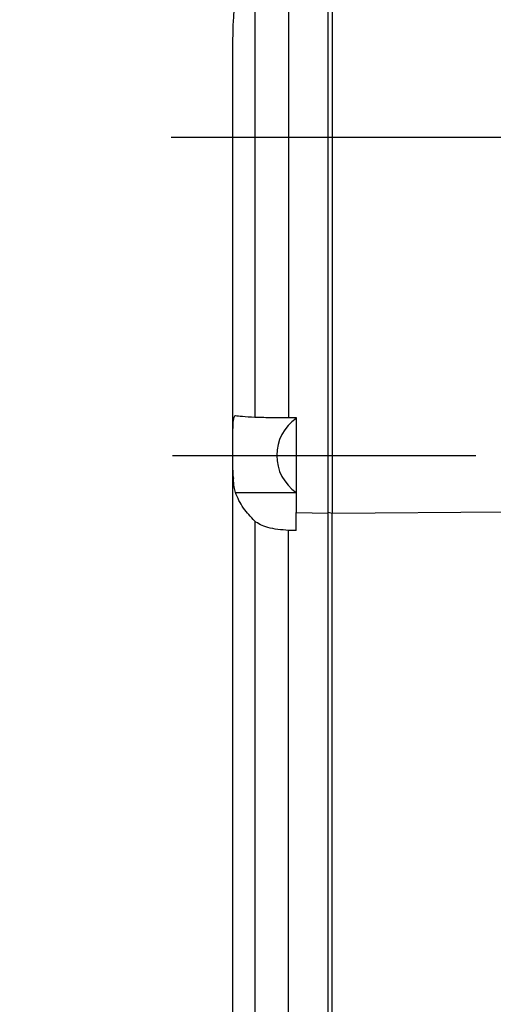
# Model space of a CAD drawing. Extents: x 0 to 841, y 0 to 594.
# Tile 30 of 142: x 76 to 86, y 364 to 384. Entities that reach past the tile are written whole.
import ezdxf

# ---------------------------------------------------------------- set-up
doc = ezdxf.new("R2010")
doc.units = 0
doc.linetypes.add('PHANTOM', pattern=[12.7, 6.35, -1.27, 1.27, -1.27, 1.27, -1.27])
doc.layers.get('0').update_dxf_attribs({"linetype": 'CONTINUOUS'})
doc.styles.add('SLDTEXTSTYLE0', font='TXT', dxfattribs={"width": 0.75})
doc.styles.add('SLDTEXTSTYLE2', font='TXT', dxfattribs={"width": 0.7})
doc.styles.add('SLDTEXTSTYLE3', font='TXT', dxfattribs={"width": 0.6875})
doc.dimstyles.new('SLDDIMSTYLE16', dxfattribs={"dimtxt": 3.5, "dimasz": 3.556, "dimexe": 0, "dimexo": 0.0625, "dimgap": 0.875, "dimtad": 1, "dimlfac": 2.5, "dimrnd": 1e-09, "dimzin": 12, "dimtxsty": 'SLDTEXTSTYLE0', "dimblk1": 'NONE', "dimblk2": 'NONE', "dimsah": 1, "dimcen": 0, "dimazin": 3, "dimtol": 1, "dimtp": 0.018, "dimtfac": 1, "dimtdec": 3, "dimtmove": 0, "dimatfit": 3, "dimtolj": 1})
doc.dimstyles.new('SLDDIMSTYLE17', dxfattribs={"dimtxt": 3.5, "dimasz": 3.556, "dimexe": 0, "dimexo": 0.0625, "dimgap": 0.875, "dimtad": 1, "dimlfac": 2.5, "dimrnd": 1e-09, "dimzin": 12, "dimtxsty": 'SLDTEXTSTYLE0', "dimblk1": 'NONE', "dimblk2": 'NONE', "dimsah": 1, "dimcen": 0, "dimazin": 3, "dimtol": 1, "dimtp": 0.012, "dimtfac": 1, "dimtdec": 3, "dimtmove": 0, "dimatfit": 3, "dimtolj": 1})
doc.dimstyles.new('SLDDIMSTYLE18', dxfattribs={"dimtxt": 3.5, "dimasz": 3.556, "dimexe": 0, "dimexo": 0.0625, "dimgap": 0.875, "dimtad": 1, "dimlfac": 2.5, "dimrnd": 1e-09, "dimzin": 12, "dimtxsty": 'SLDTEXTSTYLE0', "dimblk1": 'NONE', "dimblk2": 'NONE', "dimsah": 1, "dimcen": 0, "dimazin": 3, "dimtol": 1, "dimtp": 0.01, "dimtfac": 1, "dimtmove": 0, "dimatfit": 3, "dimtolj": 1})
doc.dimstyles.new('SLDDIMSTYLE2', dxfattribs={"dimtxt": 3.5, "dimasz": 3.556, "dimexe": 0, "dimexo": 0.0625, "dimgap": 0.875, "dimtad": 1, "dimlfac": 6, "dimrnd": 1e-09, "dimzin": 12, "dimtxsty": 'SLDTEXTSTYLE0', "dimsah": 1, "dimcen": 0.09, "dimazin": 3, "dimtfac": 1, "dimtofl": 0, "dimtmove": 0, "dimatfit": 3, "dimtolj": 1, "dimtzin": 12})

# ---------------------------------------------------------------- blocks, each defined once
blk = doc.blocks.new('_D_29')
at = {"color": 7, "linetype": 'CONTINUOUS'}
for p, q in [((80.243, 384.714), (80.243, 402.773)), ((115.909, 384.714), (115.909, 402.773)), ((115.909, 401.773), (80.243, 401.773))]:
    blk.add_line(p, q, dxfattribs=at)
for points in [[(80.243, 401.773), (83.799, 401.392), (83.799, 402.154)], [(115.909, 401.773), (112.353, 402.154), (112.353, 401.392)]]:
    blk.add_solid(points, dxfattribs=at)
at = {"color": 7, "linetype": 'CONTINUOUS', "char_height": 3.5, "attachment_point": 1, "style": 'SLDTEXTSTYLE0'}
for s, insert in [('(IP-model: 216)', (86.46, 406.285, -45.275)), ('214', (77.389, 406.285, -45.275))]:
    blk.add_mtext(s, dxfattribs=dict(at, insert=insert))
blk = doc.blocks.new('SW_CENTERMARKSYMBOL_7')
at = {"color": 0, "linetype": 'CONTINUOUS'}
blk.add_line((-0.833, 0), (-19.122, 0), dxfattribs=at)
blk = doc.blocks.new('_D_70')
at = {"color": 7, "linetype": 'CONTINUOUS'}
for centre, start, end in [((568.276, 493.681), 153.4349, 206.5651), ((564.64, 493.681), 333.4349, 26.5651)]:
    blk.add_arc(centre, 10.12, start, end, dxfattribs=at)
at = {"color": 7, "linetype": 'CONTINUOUS', "char_height": 3.5, "attachment_point": 1}
for s, insert, style in [('0.018', (562.054, 498.192, -108.66), 'SLDTEXTSTYLE0'), ('+', (559.225, 498.192, -108.66), 'SLDTEXTSTYLE0'), ('depth 3', (576.072, 493.72, -108.66), 'SLDTEXTSTYLE0'), ('%%c', (539.345, 493.667, -108.66), 'SLDTEXTSTYLE0'), ('12 H7', (544.623, 493.72, -108.66), 'SLDTEXTSTYLE2'), ('0', (562.054, 493.667, -108.66), 'SLDTEXTSTYLE0')]:
    blk.add_mtext(s, dxfattribs=dict(at, insert=insert, style=style))
blk = doc.blocks.new('_NONE')
blk = doc.blocks.new('_D_71')
at = {"color": 7, "linetype": 'CONTINUOUS'}
for centre, start, end in [((561.062, 536.749), 153.4349, 206.5651), ((557.426, 536.749), 333.4349, 26.5651)]:
    blk.add_arc(centre, 10.12, start, end, dxfattribs=at)
at = {"color": 7, "linetype": 'CONTINUOUS', "char_height": 3.5, "attachment_point": 1}
for s, insert, style in [('0.012', (554.839, 541.26, -108.66), 'SLDTEXTSTYLE0'), ('+', (552.01, 541.26, -108.66), 'SLDTEXTSTYLE0'), ('depth 4', (568.858, 536.788, -108.66), 'SLDTEXTSTYLE0'), ('%%c', (534.716, 536.735, -108.66), 'SLDTEXTSTYLE0'), ('4 H7', (539.995, 536.788, -108.66), 'SLDTEXTSTYLE3'), ('0', (554.839, 536.735, -108.66), 'SLDTEXTSTYLE0')]:
    blk.add_mtext(s, dxfattribs=dict(at, insert=insert, style=style))
blk = doc.blocks.new('_D_72')
at = {"color": 7, "linetype": 'CONTINUOUS'}
for centre, start, end in [((561.427, 563.816), 153.4349, 206.5651), ((555.205, 563.816), 333.4349, 26.5651)]:
    blk.add_arc(centre, 10.12, start, end, dxfattribs=at)
at = {"color": 7, "linetype": 'CONTINUOUS', "char_height": 3.5, "attachment_point": 1}
for s, insert, style in [('0.01', (555.205, 568.328, -108.66), 'SLDTEXTSTYLE0'), ('+', (552.375, 568.328, -108.66), 'SLDTEXTSTYLE0'), ('depth 5', (566.637, 563.855, -108.66), 'SLDTEXTSTYLE0'), ('2x', (530.254, 563.855, -108.66), 'SLDTEXTSTYLE0'), ('%%c', (535.081, 563.802, -108.66), 'SLDTEXTSTYLE0'), ('3 H7', (540.36, 563.855, -108.66), 'SLDTEXTSTYLE3'), ('0', (555.205, 563.802, -108.66), 'SLDTEXTSTYLE0')]:
    blk.add_mtext(s, dxfattribs=dict(at, insert=insert, style=style))

msp = doc.modelspace()

# ---------------------------------------------------------------- linework, layer by layer
at = {"color": 8, "linetype": 'CONTINUOUS'}
for p, q in [((81.4149, 386.8502), (81.4149, 375.8295)), ((80.7057, 386.3082), (80.7057, 375.8392))]:
    msp.add_line(p, q, dxfattribs=at)
at = {"color": 7, "linetype": 'CONTINUOUS'}
for p, q in [((82.3261, 386.9226), (82.3261, 373.826)), ((81.4149, 375.8295), (81.5761, 375.8293)), ((80.2428, 374.684), (80.2428, 361.9647)), ((80.3016, 374.2575), (81.5761, 374.2575)), ((81.5761, 373.8416), (82.2428, 373.826)), ((81.5761, 373.4619), (81.5761, 373.8416)), ((82.2428, 373.8483), (82.3261, 373.826)), ((82.2428, 361.1068), (82.2428, 373.826)), ((82.3261, 373.826), (85.9182, 373.8512)), ((82.3261, 361.1068), (82.3261, 373.826)), ((80.7057, 373.6618), (80.7057, 361.271)), ((81.4149, 361.1261), (81.4149, 373.4669)), ((81.5761, 373.4619), (81.4149, 373.4669))]:
    msp.add_line(p, q, dxfattribs=at)
at = {"color": 7, "linetype": 'PHANTOM'}
msp.add_line((78.9829, 375.0356), (116.9844, 375.0356), dxfattribs=at)
at = {"color": 7, "linetype": 'CONTINUOUS'}
for centre, radius, start, end in [((87.7428, 383.7142), 7.5, 159.76562, 180), ((82.1041, 375.0356), 0.9385, 124.24316, 235.72146), ((80.7927, 374.6847), 0.5499, 180.07795, 193.92172)]:
    msp.add_arc(centre, radius, start, end, dxfattribs=at)
for points, knots in [([(82.2428, 376.5893), (82.2428, 377.0116), (82.2428, 377.8561), (82.2428, 379.104), (82.2428, 380.3141), (82.2428, 381.4683), (82.2428, 382.5493), (82.2428, 383.5407), (82.2428, 384.4278), (82.2428, 385.1974), (82.2428, 385.8373), (82.2428, 386.3396), (82.2428, 386.691), (82.2428, 386.8942), (82.2428, 386.9056), (82.2428, 386.9108)], [0, 0, 0, 0, 0.0780503, 0.1561004, 0.2341498, 0.312201, 0.3902504, 0.4683009, 0.5463509, 0.6244018, 0.7024519, 0.7805023, 0.8585524, 0.9366025, 1, 1, 1, 1]), ([(80.2428, 383.7098), (80.2428, 383.7113), (80.2428, 383.7165), (80.2428, 383.7044), (80.2428, 383.6917), (80.2428, 383.6835), (80.2428, 383.679), (80.2428, 383.6767), (80.2428, 383.6755), (80.2428, 383.6749), (80.2428, 383.6746), (80.2428, 383.6744), (80.2428, 383.6744), (80.2428, 383.6743), (80.2428, 383.6744), (80.2428, 383.6743), (80.2428, 383.6743), (80.2428, 383.6743), (80.2428, 383.6743), (80.2428, 383.6743), (80.2428, 383.6743), (80.2428, 383.6743), (80.2428, 383.674), (80.2428, 383.6736), (80.2428, 383.6708), (80.2428, 383.6565), (80.2428, 383.6259), (80.2428, 383.566), (80.2428, 383.4988), (80.2428, 383.4161), (80.2428, 383.3225), (80.2428, 383.1938), (80.2428, 383.0299), (80.2428, 382.8468), (80.2428, 382.6341), (80.2428, 382.3506), (80.2428, 382.0471), (80.2428, 381.7853), (80.2428, 381.6492), (80.2428, 381.58), (80.2428, 381.5451), (80.2428, 381.5275), (80.2428, 381.5187), (80.2428, 381.5143), (80.2428, 381.5121), (80.2428, 381.511), (80.2428, 381.5105), (80.2428, 381.5102), (80.2428, 381.5101), (80.2428, 381.51), (80.2428, 381.51), (80.2428, 381.5099), (80.2428, 381.5099), (80.2428, 381.5099), (80.2428, 381.5099), (80.2428, 381.51), (80.2428, 381.5009), (80.2428, 381.4874), (80.2428, 381.3765), (80.2428, 381.2289), (80.2428, 380.9937), (80.2428, 380.753), (80.2428, 380.5167), (80.2428, 380.3023), (80.2428, 380.0783), (80.2428, 379.8183), (80.2428, 379.5191), (80.2428, 379.1819), (80.2428, 378.7884), (80.2428, 378.3371), (80.2428, 377.8973), (80.2428, 377.4568), (80.2428, 377.0298), (80.2428, 376.7361), (80.2428, 376.5893)], [0, 0, 0, 0, 0.0115581, 0.0394953, 0.0534647, 0.0604495, 0.0639417, 0.065688, 0.066561, 0.0669976, 0.0672159, 0.0673251, 0.0673797, 0.067407, 0.0674205, 0.0674276, 0.0674309, 0.0674326, 0.0674335, 0.0674339, 0.0674342, 0.0674344, 0.0674959, 0.0679374, 0.0691261, 0.0735604, 0.1040481, 0.1267585, 0.1630064, 0.1836858, 0.2091565, 0.2457258, 0.2822951, 0.3181585, 0.3536662, 0.395478, 0.4550013, 0.4848337, 0.4997512, 0.5072103, 0.5109398, 0.5128049, 0.5137371, 0.5142036, 0.5144368, 0.5145527, 0.5146113, 0.5146407, 0.5146553, 0.5146626, 0.5146657, 0.5146679, 0.5146685, 0.5146688, 0.5146706, 0.5146708, 0.5148989, 0.5167523, 0.5219548, 0.551542, 0.5734501, 0.6024132, 0.6327559, 0.6501079, 0.6703771, 0.7025128, 0.7291683, 0.7592862, 0.8006907, 0.8412059, 0.8851301, 0.9212715, 0.9606356, 1, 1, 1, 1]), ([(80.2428, 376.5893), (80.2428, 376.2673), (80.2428, 375.6234), (80.2428, 374.9971), (80.2428, 374.684)], [0, 0, 0, 0, 0.5000044, 1, 1, 1, 1]), ([(82.2428, 373.826), (82.2428, 374.2802), (82.2428, 375.1885), (82.2428, 376.1223), (82.2428, 376.5893)], [0, 0, 0, 0, 0.5000025, 1, 1, 1, 1]), ([(80.2462, 375.0356), (80.246, 375.0968), (80.2455, 375.2144), (80.2464, 375.4199), (80.2502, 375.6425), (80.2627, 375.7937), (80.2815, 375.8614), (80.2952, 375.8664), (80.302, 375.8688)], [0, 0, 0, 0, 0.1385667, 0.2664136, 0.4891132, 0.7367753, 0.8677891, 1, 1, 1, 1]), ([(80.302, 375.8688), (80.3436, 375.864), (80.4303, 375.8539), (80.6113, 375.8443), (80.7057, 375.8392)], [0, 0, 0, 0, 0.4788409, 1, 1, 1, 1]), ([(80.7057, 375.8392), (80.7404, 375.8379), (80.8072, 375.8353), (80.979, 375.8324), (81.1829, 375.8302), (81.3381, 375.8298), (81.4149, 375.8295)], [0, 0, 0, 0, 0.259718, 0.5008886, 0.752899, 1, 1, 1, 1]), ([(81.5761, 375.8293), (81.5761, 375.4937), (81.5761, 374.8227), (81.5761, 374.1687), (81.5761, 373.8416)], [0, 0, 0, 0, 0.4999998, 1, 1, 1, 1]), ([(80.259, 374.5524), (80.2557, 374.6199), (80.2484, 374.768), (80.247, 374.9413), (80.2462, 375.0356)], [0, 0, 0, 0, 0.4557237, 1, 1, 1, 1]), ([(80.3016, 374.2575), (80.2922, 374.2926), (80.2734, 374.3627), (80.2638, 374.4893), (80.259, 374.5524)], [0, 0, 0, 0, 0.501676, 1, 1, 1, 1]), ([(80.7057, 373.6618), (80.6213, 373.7514), (80.4382, 373.9457), (80.3495, 374.1483), (80.3016, 374.2575)], [0, 0, 0, 0, 0.461033, 1, 1, 1, 1]), ([(81.4149, 373.4669), (81.3386, 373.4716), (81.183, 373.4811), (80.9807, 373.5233), (80.8083, 373.5834), (80.7413, 373.6346), (80.7057, 373.6618)], [0, 0, 0, 0, 0.24526506, 0.49987179, 0.73385323, 1, 1, 1, 1])]:
    msp.add_open_spline(points, degree=3, knots=knots, dxfattribs=at)

# ---------------------------------------------------------------- block references
msp.add_blockref('SW_CENTERMARKSYMBOL_7', (98.0761, 381.6893), dxfattribs=at)

# ---------------------------------------------------------------- dimensions: what is measured, and where the dimension line sits
for p1, text, dimstyle, picture, middle in [((0.8135, 0.8645), '2x<> depth 5', 'SLDDIMSTYLE18', '_D_72', (557.2953, 559.2902)), ((1.1114, 1.1265), '<> depth 4', 'SLDDIMSTYLE17', '_D_71', (560.6367, 532.2229)), ((3.3042, 3.4074), '<> depth 3', 'SLDDIMSTYLE16', '_D_70', (566.5582, 489.1551))]:
    dim = msp.add_diameter_dim_2p(p1=p1, p2=(0, 0), text=text, dimstyle=dimstyle, dxfattribs=at)
    dim.commit()
    dim.dimension.update_dxf_attribs({"geometry": picture, "text_midpoint": middle, "dimtype": 163})
dim = msp.add_linear_dim(base=(80.2428, 401.7731), p1=(115.9095, 383.7143), p2=(80.2428, 383.7143), angle=360, text='<> (IP-model: 216)', dimstyle='SLDDIMSTYLE2', dxfattribs=at)
dim.commit()
dim.dimension.update_dxf_attribs({"geometry": '_D_29', "text_midpoint": (98.7897, 401.7731), "dimtype": 160})

doc.saveas('drawing.dxf')
